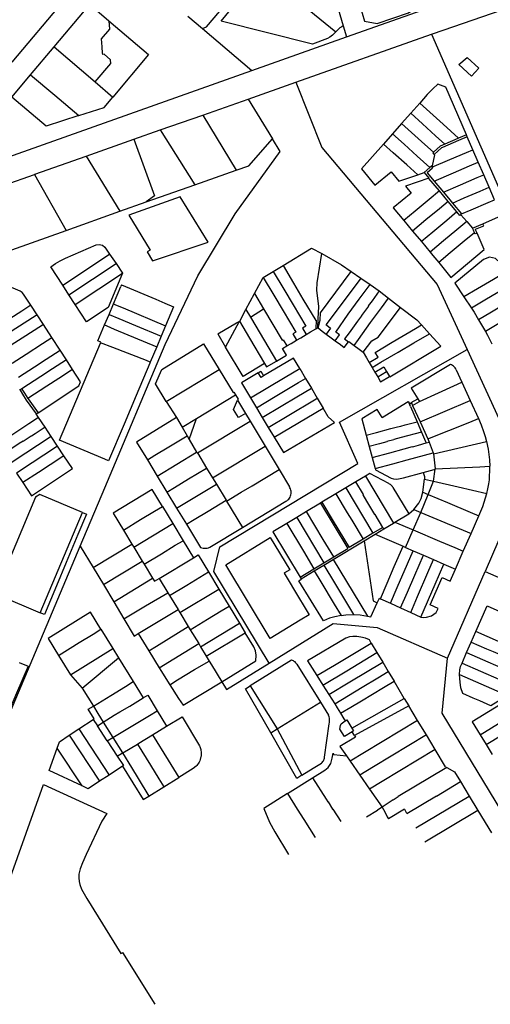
# Model space of a CAD drawing. Header units: inches. Extents: x 210911 to 224988, y 571697 to 586201.
# Tile 142 of 256: x 223462 to 223721, y 571894 to 572435. Entities that reach past the tile are written whole.
import ezdxf

# ---------------------------------------------------------------- set-up
doc = ezdxf.new("R2010")
doc.units = ezdxf.units.IN
doc.header["$MEASUREMENT"] = 0

msp = doc.modelspace()

# ---------------------------------------------------------------- linework, layer by layer
for points in [[(223641.387, 572425.645), (223869.59, 572506.153)], [(223622.776, 572421.63), (223572.525, 572434.306), (223592.384, 572458.368), (223590.993, 572459.564), (223621.26, 572495.825)], [(223688.25, 572426.999), (223695.148, 572429.424), (223726.575, 572440.23), (223767.002, 572454.909), (223872.549, 572492.378)], [(223643.75, 572460.788), (223651.313, 572434.275), (223658.354, 572432.943), (223675.481, 572438.907), (223695.103, 572452.371), (223691.741, 572461.908), (223682.902, 572471.754), (223682.189, 572471.553)], [(223457.77, 572411.61), (223486.04, 572445.37)], [(223562.262, 572430.291), (223563.32, 572430.515), (223564.489, 572431.147), (223579.186, 572448.461)], [(223634.596, 572449.323), (223639.68, 572431.588)], [(223480.8, 572420.1), (223500.43, 572443.4), (223510.874, 572434.489)], [(223617.995, 572442.625), (223635.547, 572428.289)], [(223510.874, 572434.489), (223511.195, 572429.781), (223506.725, 572424.554), (223507.017, 572420.184)], [(223510.874, 572434.489), (223532.74, 572415.83), (223513.13, 572392.5)], [(223554.333, 572437.002), (223562.262, 572430.291)], [(223562.262, 572430.291), (223589.521, 572407.207)], [(223635.547, 572428.289), (223635.038, 572427.767), (223633.701, 572426.47), (223632.285, 572425.467), (223631.014, 572424.712), (223622.776, 572421.63)], [(223639.68, 572431.588), (223638.861, 572431.19), (223637.786, 572430.488), (223636.691, 572429.464), (223635.547, 572428.289)], [(223639.68, 572431.588), (223641.387, 572425.645)], [(223589.521, 572407.207), (223641.387, 572425.645)], [(223613.56, 572400.74), (223688.25, 572426.999)], [(223688.25, 572426.999), (223754.732, 572275.183), (223830.25, 572123.456)], [(223467.87, 572404.8), (223480.8, 572420.1)], [(223480.8, 572420.1), (223503.252, 572400.932)], [(223507.017, 572420.184), (223507.246, 572416.642), (223507.286, 572415.926)], [(223503.252, 572400.932), (223511.949, 572411.031), (223511.789, 572413.037), (223508.277, 572416.011), (223507.286, 572415.926)], [(223710.21, 572404.015), (223703.253, 572410.425), (223707.874, 572414.29), (223714.257, 572408.41), (223710.21, 572404.015)], [(223338.15, 572317.824), (223589.521, 572407.207)], [(223494.39, 572382.33), (223476.49, 572376.57), (223457.53, 572392.49), (223467.87, 572404.8)], [(223467.87, 572404.8), (223481.09, 572393.62), (223494.39, 572382.33)], [(223503.252, 572400.932), (223513.13, 572392.5)], [(223587.499, 572391.351), (223613.56, 572400.74)], [(223613.56, 572400.74), (223627.97, 572364.8), (223691.38, 572289.56), (223707.76, 572253.76)], [(223707.404, 572371.735), (223696.01, 572398.04), (223691.63, 572399.68), (223688.89, 572397.05), (223685.84, 572393.84), (223681.704, 572389.174)], [(223494.39, 572382.33), (223508.29, 572386.78), (223513.13, 572392.5)], [(223562.456, 572382.605), (223587.499, 572391.351)], [(223587.499, 572391.351), (223600.826, 572369.522)], [(223681.704, 572389.174), (223676.75, 572383.584)], [(223703.126, 572369.906), (223694.65, 572377.53), (223687.19, 572384.24), (223681.704, 572389.174)], [(223539.023, 572374.438), (223562.456, 572382.605)], [(223562.456, 572382.605), (223580.893, 572352.263)], [(223676.75, 572383.584), (223671.764, 572377.959)], [(223695.501, 572366.645), (223690.37, 572371.28), (223683.23, 572377.73), (223676.75, 572383.584)], [(223524.507, 572369.354), (223539.023, 572374.438)], [(223539.023, 572374.438), (223558.038, 572344.293)], [(223671.764, 572377.959), (223666.785, 572372.341)], [(223689.289, 572362.149), (223684.61, 572366.37), (223677.15, 572373.1), (223671.764, 572377.959)], [(223495.183, 572145.677), (223508.666, 572177.707), (223541.836, 572256.444), (223559.758, 572294.332), (223580.353, 572328.243), (223605.098, 572362.522), (223600.826, 572369.522)], [(223498.335, 572360.117), (223524.507, 572369.354)], [(223524.507, 572369.354), (223535.971, 572338.166), (223531.291, 572334.965)], [(223580.893, 572352.263), (223587.798, 572354.68), (223600.826, 572369.522)], [(223666.785, 572372.341), (223661.786, 572366.701)], [(223687.302, 572353.83), (223680.33, 572360.12), (223673.17, 572366.58), (223666.785, 572372.341)], [(223707.89, 572370.615), (223703.12, 572368.57), (223694.29, 572364.81), (223693.764, 572364.586), (223689.707, 572360.866)], [(223703.126, 572369.906), (223702.617, 572369.689), (223695.501, 572366.645)], [(223707.404, 572371.735), (223703.126, 572369.906)], [(223707.89, 572370.615), (223707.647, 572371.175), (223707.404, 572371.735)], [(223710.933, 572363.589), (223707.89, 572370.615)], [(223661.786, 572366.701), (223649.643, 572353.002), (223656.981, 572344.004), (223665.983, 572351.438), (223670.23, 572346.22), (223680.629, 572349.82)], [(223680.629, 572349.82), (223674.59, 572355.23), (223667.1, 572361.94), (223661.786, 572366.701)], [(223688.414, 572354.014), (223698.21, 572358.19), (223707.4, 572362.09), (223710.933, 572363.589)], [(223695.501, 572366.645), (223693.044, 572365.594), (223689.289, 572362.149)], [(223713.913, 572356.71), (223710.933, 572363.589)], [(223469.916, 572350.014), (223470.219, 572350.122), (223498.335, 572360.117)], [(223498.335, 572360.117), (223516.849, 572329.809)], [(223689.707, 572360.866), (223689.803, 572360.767), (223688.565, 572354.752)], [(223689.289, 572362.149), (223688.851, 572361.748), (223689.29, 572361.296), (223689.707, 572360.866)], [(223558.038, 572344.293), (223580.893, 572352.263)], [(223687.302, 572353.83), (223684.084, 572351.016)], [(223688.414, 572354.014), (223688.673, 572353.423), (223685.756, 572350.919), (223689.609, 572346.329)], [(223688.565, 572354.752), (223688.168, 572354.587), (223687.302, 572353.83)], [(223688.565, 572354.752), (223688.414, 572354.014)], [(223689.609, 572346.329), (223700.24, 572350.87), (223709.09, 572354.65), (223713.913, 572356.71)], [(223716.886, 572349.846), (223713.913, 572356.71)], [(223453.246, 572344.071), (223469.916, 572350.014)], [(223469.916, 572350.014), (223487.327, 572319.236)], [(223686.662, 572347.915), (223673.854, 572343.518), (223677.076, 572339.713), (223667.177, 572331.612), (223673.006, 572324.621)], [(223680.629, 572349.82), (223684.084, 572351.016)], [(223684.084, 572351.016), (223686.662, 572347.915)], [(223692.503, 572340.959), (223686.76, 572347.798), (223686.662, 572347.915)], [(223694.702, 572340.26), (223704.12, 572344.33), (223713.33, 572348.31), (223716.886, 572349.846)], [(223719.859, 572342.981), (223716.886, 572349.846)], [(223531.291, 572334.965), (223558.038, 572344.293)], [(223689.609, 572346.329), (223694.702, 572340.26)], [(223699.731, 572334.258), (223706.15, 572337.04), (223715.01, 572340.88), (223719.859, 572342.981)], [(223722.84, 572336.099), (223719.859, 572342.981)], [(223565.51, 572312.79), (223550.05, 572337.69), (223521.89, 572327.55), (223533.53, 572308.41), (223531.93, 572307.48), (223534.91, 572302.45), (223565.51, 572312.79)], [(223692.503, 572340.959), (223686.92, 572336.28), (223679.27, 572329.87), (223673.006, 572324.621)], [(223697.343, 572335.195), (223692.503, 572340.959)], [(223694.702, 572340.26), (223698.287, 572335.988), (223699.731, 572334.258)], [(223704.751, 572328.245), (223710.02, 572330.53), (223719.25, 572334.54), (223722.84, 572336.099)], [(223516.849, 572329.809), (223531.291, 572334.965)], [(223697.343, 572335.195), (223692.51, 572331.15), (223685.15, 572324.99), (223677.816, 572318.852)], [(223702.145, 572329.436), (223697.362, 572335.173), (223697.343, 572335.195)], [(223699.731, 572334.258), (223704.751, 572328.245)], [(223487.327, 572319.236), (223516.849, 572329.809)], [(223702.145, 572329.436), (223696.55, 572324.74), (223688.89, 572318.31), (223682.642, 572313.065)], [(223703.817, 572327.431), (223702.145, 572329.436)], [(223704.308, 572327.859), (223703.817, 572327.431)], [(223704.308, 572327.859), (223704.751, 572328.245)], [(223704.308, 572327.859), (223707.531, 572324.126)], [(223716.42, 572322.88), (223726.63, 572327.35)], [(223673.006, 572324.621), (223677.816, 572318.852)], [(223707.531, 572324.126), (223702.13, 572319.61), (223694.75, 572313.44), (223687.431, 572307.321)], [(223707.531, 572324.126), (223710.717, 572320.436)], [(223710.717, 572320.436), (223716.42, 572322.88)], [(223711.826, 572317.908), (223711.203, 572319.33), (223710.717, 572320.436)], [(223713.233, 572317.761), (223712.63, 572319.138), (223712.33, 572319.822), (223716.9, 572321.8), (223716.42, 572322.88)], [(223457.62, 572308.587), (223468.265, 572312.403), (223487.327, 572319.236)], [(223677.816, 572318.852), (223682.642, 572313.065)], [(223711.826, 572317.908), (223706.18, 572313.22), (223698.46, 572306.81), (223692.141, 572301.563)], [(223692.141, 572301.563), (223698.85, 572293.28), (223717.23, 572308.64), (223713.233, 572317.761)], [(223713.233, 572317.761), (223712.106, 572317.268), (223711.826, 572317.908)], [(223485.491, 572289.056), (223478.94, 572299.2), (223481.49, 572301.04), (223484.05, 572302.53), (223487.06, 572304.02), (223503.86, 572311.21), (223505.6, 572311.54), (223507.44, 572311.07), (223508.73, 572310.05), (223511.3, 572306.213)], [(223606.58, 572299.98), (223622.21, 572309.48), (223627.95, 572306.49)], [(223682.642, 572313.065), (223687.431, 572307.321)], [(223485.491, 572289.056), (223511.3, 572306.213)], [(223511.3, 572306.213), (223514.808, 572300.977)], [(223625.64, 572265.76), (223625.92, 572270.6), (223626.26, 572277.47), (223625.18, 572286.45), (223625.42, 572290.4), (223627.95, 572306.49)], [(223627.95, 572306.49), (223638.81, 572300.23), (223644.09, 572296.59)], [(223687.431, 572307.321), (223689, 572305.44), (223692.141, 572301.563)], [(223727.8, 572297.16), (223725.88, 572301.38), (223723.43, 572303.77), (223720.1, 572304.45), (223716.71, 572303.28), (223700.99, 572290.23), (223705.952, 572282.777)], [(223488.908, 572283.765), (223514.808, 572300.977)], [(223514.808, 572300.977), (223518.302, 572295.762)], [(223601.16, 572296.7), (223606.58, 572299.98)], [(223606.58, 572299.98), (223612.38, 572290.15), (223617.5, 572281.49), (223624.54, 572269.78), (223624.83, 572269.95), (223624.54, 572265.11)], [(223492.341, 572278.449), (223518.302, 572295.762)], [(223518.39, 572295.63), (223510.48, 572276.84), (223498.52, 572268.88), (223492.341, 572278.449)], [(223518.302, 572295.762), (223518.39, 572295.63)], [(223590.96, 572284.53), (223595.746, 572293.368)], [(223595.746, 572293.368), (223601.16, 572296.7)], [(223595.746, 572293.368), (223601.58, 572283.69), (223606.7, 572275.02), (223613.7, 572263.34), (223611.96, 572262.3), (223614.01, 572258.89)], [(223601.16, 572296.7), (223606.97, 572286.92), (223612.1, 572278.26), (223619.11, 572266.55), (223617.26, 572265.45), (223619.33, 572262.04)], [(223625.88, 572265.58), (223626.94, 572269.84), (223627.23, 572273.9), (223644.09, 572296.59)], [(223649.27, 572293.01), (223643.41, 572285.1), (223630.2, 572267.37), (223630.62, 572267.07), (223632.75, 572265.48), (223630.32, 572262.25)], [(223644.09, 572296.59), (223649.27, 572293.01)], [(223649.27, 572293.01), (223654.44, 572289.43)], [(223727.8, 572297.16), (223728.393, 572295.855), (223722.19, 572292.24), (223713.49, 572287.17), (223705.952, 572282.777)], [(223740.885, 572294.452), (223726.85, 572286.29), (223718.51, 572281.44), (223710.099, 572276.549)], [(223467.99, 572278.072), (223464.04, 572284.15), (223463.28, 572285.13), (223462.13, 572285.81), (223454.81, 572289.01), (223445.305, 572266.147)], [(223488.908, 572283.765), (223485.491, 572289.056)], [(223513.412, 572278.885), (223517.45, 572288.45)], [(223517.839, 572289.371), (223517.45, 572288.45)], [(223517.839, 572289.371), (223536.756, 572281.364), (223541.591, 572279.31), (223546.417, 572277.252)], [(223635.28, 572258.54), (223637.69, 572261.76), (223635.56, 572263.36), (223642.44, 572273.24), (223648.47, 572281.35), (223654.44, 572289.43)], [(223654.44, 572289.43), (223659.52, 572285.92)], [(223743.884, 572287.59), (223729.78, 572279.33), (223721.14, 572274.27), (223714.046, 572270.115)], [(223492.341, 572278.449), (223488.908, 572283.765)], [(223586.2, 572275.75), (223590.96, 572284.53)], [(223590.96, 572284.53), (223595.95, 572276.13)], [(223659.52, 572285.92), (223655.59, 572280.58), (223653.43, 572277.67), (223653.54, 572277.59), (223649.68, 572272.4), (223649.79, 572272.32), (223647.61, 572269.4), (223643.01, 572262.98), (223640.46, 572259.58), (223642.6, 572257.99)], [(223645.61, 572256.03), (223648.05, 572259.23), (223654.74, 572268.64), (223660.75, 572276.73), (223664.65, 572282.03)], [(223659.52, 572285.92), (223664.65, 572282.03)], [(223664.65, 572282.03), (223671.19, 572276.92)], [(223705.952, 572282.777), (223710.099, 572276.549)], [(223467.99, 572278.072), (223462.977, 572274.844), (223456.407, 572270.614), (223446.499, 572264.235)], [(223471.434, 572272.773), (223467.99, 572278.072)], [(223510.95, 572273.054), (223513.412, 572278.885)], [(223513.412, 572278.885), (223514.583, 572278.393), (223518.724, 572276.653), (223542.038, 572266.857)], [(223546.417, 572277.252), (223542.038, 572266.857)], [(223650.64, 572252.3), (223653.08, 572255.48), (223655.39, 572258.61), (223658.91, 572260.54), (223671.19, 572276.92)], [(223671.19, 572276.92), (223680.05, 572270.1), (223682.67, 572267.24)], [(223710.099, 572276.549), (223711.57, 572274.34), (223714.046, 572270.115)], [(223746.913, 572280.658), (223734.46, 572273.37), (223726.19, 572268.53), (223717.839, 572263.643)], [(223471.434, 572272.773), (223466.398, 572269.53), (223459.828, 572265.3), (223449.846, 572258.873)], [(223474.873, 572267.482), (223471.434, 572272.773)], [(223508.499, 572267.249), (223510.95, 572273.054)], [(223510.95, 572273.054), (223516.272, 572270.822), (223525.494, 572266.954), (223539.588, 572261.042)], [(223582.775, 572269.418), (223586.2, 572275.75)], [(223586.2, 572275.75), (223588.63, 572271.61)], [(223588.63, 572271.61), (223595.95, 572276.13)], [(223588.63, 572271.61), (223598.71, 572254.5), (223602.92, 572247.38)], [(223595.95, 572276.13), (223606.19, 572258.9), (223606.64, 572259.14), (223608.7, 572255.73)], [(223474.873, 572267.482), (223469.814, 572264.225), (223463.244, 572259.995), (223453.19, 572253.521)], [(223479.46, 572260.424), (223474.873, 572267.482)], [(223506.343, 572257.44), (223506.49, 572257.77), (223504.78, 572258.44), (223508.499, 572267.249)], [(223508.499, 572267.249), (223509.685, 572266.752), (223513.835, 572265.012), (223537.143, 572255.239)], [(223542.038, 572266.857), (223539.588, 572261.042)], [(223570.713, 572262.31), (223581.085, 572268.422)], [(223575.01, 572255.07), (223582.7, 572269.28)], [(223581.085, 572268.422), (223582.775, 572269.418)], [(223582.7, 572269.28), (223582.775, 572269.418)], [(223582.7, 572269.28), (223588.14, 572259.98), (223596.42, 572245.98)], [(223624.54, 572265.11), (223625.64, 572265.76)], [(223625.64, 572265.76), (223625.88, 572265.58)], [(223625.88, 572265.58), (223628.19, 572263.83), (223630.32, 572262.25)], [(223653.97, 572246.55), (223658.86, 572249.46), (223657.28, 572252.12), (223666.63, 572257.73), (223679.46, 572265.32), (223682.67, 572267.24)], [(223682.67, 572267.24), (223687.03, 572262.45)], [(223714.046, 572270.115), (223717.839, 572263.643)], [(223457.703, 572246.301), (223465.371, 572251.278), (223474.383, 572257.128), (223479.46, 572260.424)], [(223484.055, 572253.354), (223479.46, 572260.424)], [(223539.588, 572261.042), (223537.143, 572255.239)], [(223570.713, 572262.31), (223575.01, 572255.07)], [(223614.01, 572258.89), (223616.31, 572260.25), (223619.33, 572262.04)], [(223619.33, 572262.04), (223621.61, 572263.39), (223624.54, 572265.11)], [(223630.32, 572262.25), (223633.14, 572260.14), (223635.28, 572258.54)], [(223655.53, 572243.93), (223660.42, 572246.85), (223669.85, 572252.3), (223678.53, 572257.44), (223687.03, 572262.45)], [(223665.14, 572238.93), (223665.21, 572238.81), (223693.31, 572255.58), (223687.03, 572262.45)], [(223717.839, 572263.643), (223719.06, 572261.56), (223721.351, 572256.96)], [(223508.59, 572193.46), (223483.81, 572203.96), (223506.25, 572257.23), (223506.343, 572257.44)], [(223533.598, 572246.823), (223531.523, 572247.631), (223512.981, 572254.854), (223506.343, 572257.44)], [(223537.143, 572255.239), (223533.598, 572246.823)], [(223542.44, 572225.14), (223536.51, 572234.94), (223540.02, 572242.77), (223562.96, 572256.94), (223571.53, 572242.69)], [(223596.42, 572245.98), (223584.63, 572238.91), (223575.01, 572255.07)], [(223602.92, 572247.38), (223608.46, 572250.64), (223606.31, 572254.3), (223608.7, 572255.73)], [(223608.7, 572255.73), (223611, 572257.1), (223614.01, 572258.89)], [(223635.28, 572258.54), (223638.1, 572256.44), (223640.23, 572254.84), (223642.6, 572257.99)], [(223642.6, 572257.99), (223642.73, 572258.17), (223645.61, 572256.03)], [(223645.61, 572256.03), (223648.52, 572253.91), (223650.64, 572252.3)], [(223461.146, 572238.525), (223469.958, 572244.229), (223476.479, 572248.45), (223484.055, 572253.354)], [(223487.5, 572248.054), (223484.055, 572253.354)], [(223599, 572081.36), (223568.48, 572131.65), (223571.85, 572145.37), (223647.64, 572191.15), (223637.68, 572213.76), (223707.76, 572253.76)], [(223650.64, 572252.3), (223652.39, 572249.21), (223653.97, 572246.55)], [(223707.76, 572253.76), (223735.38, 572193.42), (223732.74, 572166.56), (223717.7, 572131.77)], [(223487.5, 572248.054), (223479.913, 572243.144), (223473.392, 572238.924), (223462.99, 572232.192)], [(223490.937, 572242.765), (223487.5, 572248.054)], [(223533.598, 572246.823), (223533.35, 572246.235), (223525.854, 572228.431), (223519.246, 572212.74), (223510.738, 572192.548), (223508.59, 572193.46)], [(223615.78, 572243.25), (223612.41, 572248.94), (223595.943, 572239.191)], [(223596.42, 572245.98), (223597.48, 572244.18), (223602.92, 572247.38)], [(223653.97, 572246.55), (223655.53, 572243.93)], [(223655.53, 572243.93), (223657.09, 572241.3)], [(223657.09, 572241.3), (223661.99, 572244.22), (223663.55, 572241.61)], [(223698.56, 572245.567), (223677.05, 572232.55), (223680.656, 572226.68)], [(223701.823, 572242.623), (223701.511, 572243.186), (223701.139, 572243.711), (223700.712, 572244.192), (223700.234, 572244.623), (223699.712, 572244.999), (223699.152, 572245.315), (223698.56, 572245.567)], [(223490.937, 572242.765), (223483.341, 572237.847), (223476.821, 572233.626), (223466.317, 572226.826)], [(223495.36, 572235.96), (223490.937, 572242.765)], [(223542.44, 572225.14), (223571.53, 572242.69)], [(223571.53, 572242.69), (223579.18, 572230.09), (223579.47, 572230.28), (223580.42, 572228.86)], [(223592.96, 572240.91), (223583.68, 572235.41), (223588.68, 572227.13)], [(223588.68, 572227.13), (223607.77, 572238.51), (223615.78, 572243.25)], [(223592.911, 572240.993), (223594.395, 572241.868), (223595.943, 572239.191)], [(223592.911, 572240.993), (223592.96, 572240.91)], [(223595.736, 572239.068), (223594.49, 572238.33), (223592.96, 572240.91)], [(223595.943, 572239.191), (223595.736, 572239.068)], [(223615.78, 572243.25), (223618.99, 572237.84)], [(223657.09, 572241.3), (223658.65, 572238.68)], [(223658.65, 572238.68), (223663.55, 572241.61)], [(223658.65, 572238.68), (223660.23, 572236.02), (223665.14, 572238.93)], [(223663.55, 572241.61), (223665.14, 572238.93)], [(223701.823, 572242.623), (223704.92, 572235.82)], [(223471.932, 572219.028), (223494.36, 572233.75), (223495.36, 572235.96)], [(223591.95, 572221.73), (223602.35, 572227.96), (223615.17, 572235.56), (223618.99, 572237.84)], [(223618.99, 572237.84), (223622.2, 572232.43)], [(223681.59, 572225.16), (223692.03, 572229.92), (223700.43, 572233.73), (223704.92, 572235.82)], [(223704.92, 572235.82), (223709.5, 572225.81)], [(223461.739, 572231.933), (223461.982, 572231.54)], [(223462.99, 572232.192), (223461.982, 572231.54)], [(223461.982, 572231.54), (223462.084, 572231.375), (223463.372, 572229.291), (223465.466, 572225.922)], [(223462.99, 572232.192), (223463.105, 572232.006), (223464.526, 572229.706), (223466.317, 572226.826)], [(223559.03, 572215.84), (223580.42, 572228.86)], [(223580.42, 572228.86), (223581.86, 572226.39), (223581.65, 572225.9)], [(223595.19, 572216.36), (223605.57, 572222.55), (223614.25, 572227.68), (223622.2, 572232.43)], [(223622.2, 572232.43), (223625.39, 572227)], [(223465.466, 572225.922), (223470.93, 572218.37)], [(223466.317, 572226.826), (223466.485, 572226.555), (223471.932, 572219.028)], [(223542.44, 572225.14), (223547.99, 572216.34)], [(223586.02, 572218.59), (223582.08, 572216.36), (223579.45, 572220.75), (223581.65, 572225.9)], [(223581.65, 572225.9), (223586.02, 572218.59)], [(223588.68, 572227.13), (223591.95, 572221.73)], [(223598.45, 572210.97), (223608.79, 572217.14), (223624.75, 572226.59), (223625.39, 572227)], [(223625.39, 572227), (223628.63, 572221.58)], [(223661.069, 572216.34), (223669.781, 572221.633), (223675.422, 572225.083), (223675.916, 572224.272)], [(223675.916, 572224.272), (223676.203, 572223.801), (223677.163, 572224.388)], [(223676.694, 572222.453), (223675.916, 572224.272)], [(223676.694, 572222.453), (223680.278, 572214.072)], [(223677.053, 572224.628), (223680.656, 572226.68)], [(223677.163, 572224.388), (223677.053, 572224.628)], [(223677.163, 572224.388), (223677.79, 572223.02)], [(223677.79, 572223.02), (223681.59, 572225.16)], [(223677.79, 572223.02), (223681.94, 572213.96)], [(223680.656, 572226.68), (223680.704, 572226.602)], [(223680.704, 572226.602), (223681.59, 572225.16)], [(223681.94, 572213.96), (223709.5, 572225.81)], [(223709.5, 572225.81), (223714.08, 572215.79)], [(223470.93, 572218.37), (223471.932, 572219.028)], [(223472.262, 572216.364), (223470.93, 572218.37)], [(223586.02, 572218.59), (223588.53, 572214.39)], [(223591.95, 572221.73), (223595.19, 572216.36)], [(223601.7, 572205.59), (223606.86, 572197.05), (223634.91, 572213.59), (223631.48, 572216.77), (223628.63, 572221.58)], [(223601.7, 572205.59), (223628.63, 572221.58)], [(223661.069, 572216.34), (223658.42, 572220.77), (223649.98, 572215.65), (223652.366, 572206.649)], [(223472.262, 572216.364), (223466.856, 572212.81), (223460.346, 572208.53), (223449.739, 572201.556)], [(223475.797, 572211.04), (223472.262, 572216.364)], [(223547.99, 572216.34), (223526.14, 572202.81), (223532.05, 572193.07)], [(223547.99, 572216.34), (223551.1, 572211.03)], [(223551.1, 572211.03), (223559.03, 572215.84)], [(223555.03, 572204.33), (223559.03, 572215.84)], [(223559.54, 572196.89), (223588.53, 572214.39)], [(223588.53, 572214.39), (223596.75, 572200.61)], [(223595.19, 572216.36), (223598.45, 572210.97)], [(223652.366, 572206.649), (223658.048, 572208.155), (223665.913, 572210.24), (223669.538, 572211.202), (223670.448, 572211.448), (223671.251, 572211.663), (223673.811, 572212.346), (223680.278, 572214.072)], [(223680.278, 572214.072), (223682.743, 572208.309)], [(223681.94, 572213.96), (223686.25, 572204.58)], [(223686.25, 572204.58), (223709.25, 572213.85), (223714.08, 572215.79)], [(223714.08, 572215.79), (223715.51, 572212.37), (223716.83, 572208.73), (223717.72, 572205.95), (223718.45, 572203.16)], [(223475.797, 572211.04), (223470.38, 572207.48), (223468.28, 572206.1), (223468.236, 572206.166), (223463.81, 572203.256), (223463.69, 572203.44), (223461.64, 572202.05), (223453.201, 572196.328)], [(223479.202, 572205.911), (223471.679, 572200.961), (223465.219, 572196.711), (223456.672, 572191.088)], [(223479.202, 572205.911), (223475.797, 572211.04)], [(223482.692, 572200.654), (223479.202, 572205.911)], [(223532.05, 572193.07), (223536.22, 572195.62), (223543.91, 572200.27), (223553.87, 572206.31)], [(223551.1, 572211.03), (223553.87, 572206.31)], [(223553.87, 572206.31), (223555.03, 572204.33)], [(223598.45, 572210.97), (223601.7, 572205.59)], [(223652.366, 572206.649), (223654.018, 572200.418)], [(223682.743, 572208.309), (223671.48, 572205.36), (223667.47, 572204.31), (223667.511, 572204.155), (223663.669, 572203.135), (223663.71, 572202.98), (223659.7, 572201.92), (223654.018, 572200.418)], [(223682.743, 572208.309), (223684.906, 572203.251), (223685.279, 572202.378)], [(223482.692, 572200.654), (223475.147, 572195.69), (223468.687, 572191.44), (223460.156, 572185.827)], [(223486.187, 572195.389), (223482.692, 572200.654)], [(223555.03, 572204.33), (223559.12, 572197.39)], [(223567.84, 572183.28), (223596.75, 572200.61)], [(223596.75, 572200.61), (223604.46, 572187.74)], [(223654.018, 572200.418), (223655.624, 572194.359)], [(223655.624, 572194.359), (223665.289, 572197.005), (223673.124, 572199.15), (223677.665, 572200.393)], [(223677.665, 572200.393), (223677.689, 572200.302)], [(223677.689, 572200.302), (223678.456, 572200.512), (223681.06, 572201.224), (223685.279, 572202.378)], [(223685.279, 572202.378), (223686.89, 572202.818)], [(223686.25, 572204.58), (223686.89, 572202.818)], [(223686.89, 572202.818), (223689.04, 572196.906)], [(223689.22, 572196.41), (223718.45, 572203.16)], [(223718.45, 572203.16), (223719.28, 572199.06), (223719.73, 572196.03), (223720.02, 572193.03), (223720.19, 572189.62)], [(223463.646, 572180.558), (223468.38, 572173.41), (223490.88, 572188.32), (223486.187, 572195.389)], [(223486.187, 572195.389), (223478.62, 572190.41), (223472.16, 572186.16), (223463.646, 572180.558)], [(223537.43, 572184.2), (223559.12, 572197.39)], [(223559.12, 572197.39), (223559.47, 572196.87), (223559.54, 572196.89)], [(223559.54, 572196.89), (223564.59, 572188.6)], [(223657.22, 572188.34), (223666.894, 572190.944), (223674.743, 572193.057), (223689.04, 572196.906)], [(223689.04, 572196.906), (223689.22, 572196.41)], [(223689.22, 572196.41), (223690.23, 572188.16)], [(223532.05, 572193.07), (223537.43, 572184.2)], [(223655.624, 572194.359), (223657.22, 572188.34)], [(223690.23, 572188.16), (223714.85, 572189.35), (223720.19, 572189.62)], [(223718.57, 572174.56), (223719.14, 572177.11), (223719.65, 572179.83), (223719.99, 572182.1), (223720.14, 572184.08), (223720.27, 572187.12), (223720.19, 572189.62)], [(223460.156, 572185.827), (223463.646, 572180.558)], [(223537.43, 572184.2), (223542.77, 572175.37)], [(223542.77, 572175.37), (223547.02, 572177.94), (223554.65, 572182.59), (223564.59, 572188.6)], [(223564.59, 572188.6), (223567.84, 572183.28)], [(223575.61, 572170.41), (223583.58, 572175.29), (223589.59, 572178.88), (223604.46, 572187.74)], [(223604.46, 572187.74), (223610.08, 572178.304)], [(223651.831, 572184.166), (223646.561, 572180.99)], [(223664.671, 572180.031), (223654.26, 572185.63), (223651.831, 572184.166)], [(223651.831, 572184.166), (223667.339, 572158.365)], [(223657.22, 572188.34), (223657.4, 572187.66), (223666.03, 572182.94), (223667.27, 572182.58), (223669.07, 572182.5), (223672.8, 572183.24), (223683.65, 572186.14)], [(223683.65, 572186.14), (223689.58, 572187.73), (223690.19, 572187.89)], [(223683.65, 572186.14), (223684.27, 572183.87), (223684.38, 572182.41)], [(223689.28, 572181.32), (223690.19, 572187.89)], [(223690.19, 572187.89), (223690.23, 572188.16)], [(223548.1, 572166.57), (223570.03, 572179.69)], [(223567.84, 572183.28), (223570.03, 572179.69)], [(223570.03, 572179.69), (223575.32, 572170.89)], [(223646.561, 572180.99), (223641.055, 572177.672)], [(223661.422, 572155.985), (223657.172, 572163.069), (223657.035, 572162.987), (223652.6, 572170.4), (223652.72, 572170.472), (223650.66, 572173.908), (223650.78, 572173.98), (223646.561, 572180.99)], [(223666.975, 572177.983), (223666.69, 572178.421), (223666.36, 572178.826), (223665.989, 572179.194), (223665.581, 572179.52), (223665.14, 572179.8), (223664.671, 572180.031)], [(223683.42, 572175.33), (223684.38, 572182.41)], [(223684.38, 572182.41), (223689.28, 572181.32)], [(223686.33, 572174.09), (223689.28, 572181.32)], [(223689.28, 572181.32), (223702.9, 572178.19), (223718.57, 572174.56)], [(223496.33, 572164.19), (223472.97, 572174.11), (223470.63, 572172.57), (223448.72, 572120.83), (223450.18, 572118.63), (223473.06, 572109)], [(223540.27, 572167.49), (223534.61, 572176.79), (223513.23, 572163.81), (223518.85, 572154.53)], [(223542.77, 572175.37), (223548.1, 572166.57)], [(223608.208, 572170.304), (223608.761, 572170.662), (223609.268, 572171.082), (223609.723, 572171.56), (223610.118, 572172.087), (223610.448, 572172.657), (223610.708, 572173.262), (223610.896, 572173.894), (223611.008, 572174.543), (223611.043, 572175.201), (223611, 572175.859), (223610.88, 572176.507), (223610.685, 572177.136), (223610.417, 572177.738), (223610.08, 572178.304)], [(223635.678, 572174.432), (223628.009, 572169.811)], [(223641.055, 572177.672), (223635.678, 572174.432)], [(223635.678, 572174.432), (223641.931, 572163.989)], [(223641.055, 572177.672), (223655.996, 572152.717)], [(223666.975, 572177.983), (223675.69, 572163.39)], [(223678.56, 572165.77), (223681.22, 572169.2), (223682.53, 572171.92), (223683.42, 572175.33)], [(223682.31, 572164.23), (223686.33, 572174.09)], [(223683.42, 572175.33), (223686.33, 572174.09)], [(223686.33, 572174.09), (223697.02, 572169.64), (223709.43, 572164.39), (223714.21, 572162.4)], [(223714.21, 572162.4), (223716.34, 572167.5), (223717.93, 572172.2), (223718.57, 572174.56)], [(223553.46, 572157.7), (223557.72, 572160.23), (223565.39, 572164.82), (223575.32, 572170.89)], [(223575.32, 572170.89), (223575.61, 572170.41)], [(223575.61, 572170.41), (223584.32, 572155.93)], [(223584.32, 572155.93), (223608.208, 572170.304)], [(223627.212, 572169.331), (223619.495, 572164.681)], [(223628.009, 572169.811), (223627.212, 572169.331)], [(223627.212, 572169.331), (223642.181, 572144.396)], [(223628.009, 572169.811), (223634.236, 572159.384)], [(223473.06, 572109), (223496.33, 572164.19)], [(223496.33, 572164.19), (223498.52, 572163.258), (223493.836, 572152.067), (223487.383, 572136.612), (223482.052, 572123.875), (223475.42, 572108.006), (223473.06, 572109)], [(223518.85, 572154.53), (223528.3, 572160.29), (223535.96, 572164.92), (223540.27, 572167.49)], [(223540.27, 572167.49), (223546.01, 572158.03)], [(223548.1, 572166.57), (223553.46, 572157.7)], [(223619.495, 572164.681), (223614.097, 572161.428)], [(223634.435, 572139.719), (223628.667, 572149.324), (223628.697, 572149.342), (223619.495, 572164.681)], [(223641.931, 572163.989), (223644.329, 572159.952)], [(223668.11, 572158.83), (223675.69, 572163.39)], [(223675.69, 572163.39), (223678.56, 572165.77)], [(223678.09, 572154.56), (223682.31, 572164.23)], [(223678.56, 572165.77), (223682.31, 572164.23)], [(223682.31, 572164.23), (223709.91, 572152.58)], [(223524.51, 572145.18), (223546.01, 572158.03)], [(223546.01, 572158.03), (223551.7, 572148.67)], [(223553.46, 572157.7), (223561.168, 572144.896)], [(223608.709, 572158.181), (223600.94, 572153.5), (223615.982, 572128.578)], [(223614.097, 572161.428), (223608.709, 572158.181)], [(223608.709, 572158.181), (223617.886, 572142.884), (223617.85, 572142.863), (223623.61, 572133.184)], [(223614.097, 572161.428), (223629.068, 572136.479)], [(223634.236, 572159.384), (223642.951, 572144.861)], [(223644.329, 572159.952), (223650.614, 572149.476)], [(223661.945, 572155.114), (223667.339, 572158.365)], [(223667.339, 572158.365), (223668.11, 572158.83)], [(223668.11, 572158.83), (223678.09, 572154.56)], [(223709.91, 572152.58), (223714.21, 572162.4)], [(223518.85, 572154.53), (223523.58, 572146.71)], [(223566.352, 572145.024), (223584.32, 572155.93)], [(223655.996, 572152.717), (223650.614, 572149.476)], [(223651.25, 572148.67), (223657.16, 572152.23)], [(223661.422, 572155.985), (223655.996, 572152.717)], [(223657.16, 572152.23), (223661.945, 572155.114)], [(223657.16, 572152.23), (223672.54, 572145.57)], [(223661.945, 572155.114), (223661.422, 572155.985)], [(223673.92, 572144.97), (223678.09, 572154.56)], [(223678.09, 572154.56), (223692.55, 572148.47), (223701.05, 572144.83), (223705.68, 572142.89)], [(223705.68, 572142.89), (223709.91, 572152.58)], [(223502.22, 572134.01), (223523.58, 572146.71)], [(223523.58, 572146.71), (223524.51, 572145.18)], [(223530.21, 572135.74), (223539.73, 572141.46), (223547.39, 572146.13), (223551.7, 572148.67)], [(223551.7, 572148.67), (223557.37, 572139.32)], [(223620.99, 572107.97), (223616, 572104.94), (223599.61, 572094.91), (223575.1, 572135.37), (223599.55, 572150.35), (223610.26, 572132.64), (223607.47, 572130.96), (223607.14, 572130.74), (223610.469, 572125.251)], [(223634.18, 572138.34), (223651.25, 572148.67)], [(223650.614, 572149.476), (223642.951, 572144.861)], [(223651.25, 572148.67), (223656.09, 572115.53), (223658.37, 572114.48)], [(223433.084, 571998.789), (223433.595, 572000), (223495.183, 572145.677)], [(223495.183, 572145.677), (223502.22, 572134.01)], [(223524.51, 572145.18), (223529.26, 572137.32)], [(223557.37, 572139.32), (223559.91, 572140.9), (223565.6, 572131.46)], [(223561.168, 572144.896), (223561.896, 572144.695), (223562.64, 572144.566), (223563.393, 572144.511), (223564.148, 572144.53), (223564.898, 572144.622), (223565.635, 572144.787), (223566.352, 572145.024)], [(223634.435, 572139.719), (223642.181, 572144.396)], [(223660.1, 572116.76), (223663.78, 572125.29), (223667.75, 572134.46), (223672.54, 572145.57)], [(223665.65, 572114.26), (223669.37, 572122.87), (223675.06, 572135.98), (223678.13, 572143.12)], [(223672.54, 572145.57), (223673.92, 572144.97)], [(223673.92, 572144.97), (223678.13, 572143.12)], [(223678.13, 572143.12), (223683.71, 572140.65)], [(223701.35, 572133), (223705.68, 572142.89)], [(223507.86, 572124.58), (223529.26, 572137.32)], [(223529.26, 572137.32), (223530.21, 572135.74)], [(223530.21, 572135.74), (223534.93, 572127.99)], [(223538.54, 572127.97), (223557.37, 572139.32)], [(223623.61, 572133.184), (223629.068, 572136.479)], [(223628.95, 572135.18), (223634.18, 572138.34)], [(223629.068, 572136.479), (223634.435, 572139.719)], [(223634.18, 572138.34), (223637.79, 572132.35), (223645.19, 572120.12), (223653, 572107.24)], [(223671.22, 572111.75), (223674.97, 572120.45), (223678.95, 572129.62), (223683.71, 572140.65)], [(223676.75, 572109.25), (223680.58, 572118.02), (223686.25, 572131.14), (223689.3, 572138.25)], [(223682.41, 572106.69), (223690.23, 572124.73), (223695.03, 572135.77)], [(223683.71, 572140.65), (223689.3, 572138.25)], [(223689.3, 572138.25), (223695.03, 572135.77)], [(223695.03, 572135.77), (223701.35, 572133)], [(223502.22, 572134.01), (223507.86, 572124.58)], [(223544.25, 572118.52), (223553.67, 572124.21), (223565.6, 572131.46)], [(223565.6, 572131.46), (223571.28, 572122.07)], [(223615.982, 572128.578), (223623.61, 572133.184)], [(223616.53, 572127.67), (223623.73, 572132.03)], [(223623.73, 572132.03), (223628.95, 572135.18)], [(223623.73, 572132.03), (223627.34, 572126.03), (223634.76, 572113.76), (223638.52, 572107.62)], [(223628.95, 572135.18), (223634.81, 572125.5), (223645.32, 572108.1)], [(223682.41, 572106.69), (223683.86, 572106.41), (223685.36, 572106.56), (223688.25, 572107.41), (223690.74, 572109.2), (223691.92, 572111.44), (223687.42, 572113.41), (223694.02, 572128.42), (223698.49, 572126.46), (223701.35, 572133)], [(223697.07, 572084.16), (223717.7, 572131.77)], [(223717.7, 572131.77), (223793.46, 572098.57)], [(223513.55, 572115.06), (223534.93, 572127.99)], [(223534.93, 572127.99), (223535.9, 572126.35), (223538.54, 572127.97)], [(223538.54, 572127.97), (223543.32, 572120.05)], [(223610.469, 572125.251), (223612.35, 572122.15), (223620.99, 572107.97)], [(223638.52, 572107.62), (223635.01, 572106.84), (223632.16, 572106.04), (223628.75, 572104.58), (223615.32, 572126.67), (223616.6, 572127.57), (223616.53, 572127.67)], [(223615.982, 572128.578), (223616.53, 572127.67)], [(223507.86, 572124.58), (223513.55, 572115.06)], [(223519.15, 572105.71), (223531.06, 572112.79), (223543.32, 572120.05)], [(223543.32, 572120.05), (223544.25, 572118.52)], [(223549.93, 572109.13), (223571.28, 572122.07)], [(223571.28, 572122.07), (223576.94, 572112.69)], [(223513.55, 572115.06), (223519.15, 572105.71)], [(223544.25, 572118.52), (223548.88, 572110.85)], [(223653, 572107.24), (223654.89, 572106.86), (223658.37, 572114.48)], [(223658.37, 572114.48), (223659.53, 572117.02), (223660.1, 572116.76)], [(223660.1, 572116.76), (223665.65, 572114.26)], [(223665.65, 572114.26), (223671.22, 572111.75)], [(223506.53, 572099.99), (223500.77, 572109.35), (223477.49, 572094.83), (223483.18, 572085.62)], [(223527.05, 572097.58), (223548.88, 572110.85)], [(223548.88, 572110.85), (223549.93, 572109.13)], [(223549.93, 572109.13), (223554.51, 572101.54)], [(223555.59, 572099.75), (223565.02, 572105.45), (223572.68, 572110.07), (223576.94, 572112.69)], [(223576.94, 572112.69), (223582.65, 572103.25)], [(223671.22, 572111.75), (223676.75, 572109.25)], [(223676.75, 572109.25), (223682.41, 572106.69)], [(223712.604, 572098.697), (223718.81, 572112.79), (223745.28, 572100.99)], [(223519.15, 572105.71), (223524.82, 572096.22), (223527.05, 572097.58)], [(223561.31, 572090.28), (223582.65, 572103.25)], [(223582.65, 572103.25), (223585.84, 572098.09)], [(223599, 572081.36), (223634.15, 572103.07), (223658.38, 572100.92), (223697.07, 572084.16)], [(223638.52, 572107.62), (223641.2, 572107.93), (223645.32, 572108.1)], [(223645.32, 572108.1), (223648.94, 572107.82), (223653, 572107.24)], [(223483.18, 572085.62), (223494.62, 572092.65), (223502.24, 572097.37), (223506.53, 572099.99)], [(223506.53, 572099.99), (223513.08, 572089.35)], [(223527.05, 572097.58), (223532.85, 572088.13)], [(223532.85, 572088.13), (223537.1, 572090.77), (223554.51, 572101.54)], [(223554.51, 572101.54), (223555.59, 572099.75)], [(223555.59, 572099.75), (223560.24, 572092.06)], [(223564.43, 572085.12), (223585.84, 572098.09)], [(223572.87, 572071.1), (223591.67, 572082.71), (223591.9, 572085.78), (223591.48, 572088.07), (223590.53, 572090.3), (223585.84, 572098.09)], [(223710.01, 572092.807), (223712.604, 572098.697)], [(223739.145, 572087.002), (223712.604, 572098.697)], [(223655.12, 572092.39), (223654.1, 572094.09), (223651.83, 572095.02), (223649.4, 572095.66), (223647.12, 572095.96), (223644.95, 572095.97), (223643.11, 572095.81), (223641.12, 572095.11), (223620.09, 572082.62), (223625.22, 572074.49)], [(223625.22, 572074.49), (223634.89, 572080.22), (223655.12, 572092.39)], [(223655.12, 572092.39), (223658.22, 572087.14)], [(223707.521, 572087.155), (223710.01, 572092.807)], [(223710.01, 572092.807), (223718.38, 572089.13), (223718.436, 572089.258), (223722.013, 572087.682), (223722.07, 572087.81), (223730.218, 572084.184)], [(223489.78, 572074.9), (223513.08, 572089.35)], [(223513.08, 572089.35), (223516.22, 572084.29)], [(223532.85, 572088.13), (223538.6, 572078.79)], [(223538.6, 572078.79), (223560.24, 572092.06)], [(223560.24, 572092.06), (223561.31, 572090.28)], [(223561.31, 572090.28), (223564.43, 572085.12)], [(223628.48, 572069.33), (223641.73, 572077.21), (223658.22, 572087.14)], [(223658.22, 572087.14), (223661.36, 572081.91)], [(223704.977, 572081.376), (223707.521, 572087.155)], [(223707.521, 572087.155), (223735.145, 572075.023)], [(223461.66, 572081.76), (223466.489, 572079.714), (223460.1, 572064.837), (223454.517, 572051.873), (223450.517, 572042.585), (223442.301, 572023.421), (223437.87, 572025.3)], [(223483.18, 572085.62), (223489.78, 572074.9)], [(223496.2, 572067.61), (223516.22, 572084.29)], [(223516.22, 572084.29), (223524.28, 572071.19)], [(223544.37, 572069.48), (223548.62, 572072.09), (223558.01, 572077.81), (223565.99, 572082.52)], [(223564.43, 572085.12), (223565.99, 572082.52)], [(223565.99, 572082.52), (223567.2, 572080.51), (223572.87, 572071.1)], [(223572.87, 572071.1), (223575.53, 572066.87), (223599, 572081.36)], [(223611.296, 572083.071), (223588.6, 572068.9)], [(223614.191, 572080.703), (223613.905, 572081.17), (223613.568, 572081.602), (223613.185, 572081.994), (223612.761, 572082.341), (223612.301, 572082.639), (223611.811, 572082.883), (223611.296, 572083.071)], [(223631.74, 572064.18), (223643.35, 572071.07), (223661.36, 572081.91)], [(223661.36, 572081.91), (223664.47, 572076.68)], [(223733, 571989.53), (223693.97, 572053.8), (223697.07, 572084.16)], [(223703.613, 572075.1), (223703.71, 572077.62), (223704.16, 572079.52), (223704.977, 572081.376)], [(223704.977, 572081.376), (223725.209, 572072.493), (223731.706, 572069.65), (223732.622, 572069.249)], [(223538.6, 572078.79), (223544.37, 572069.48)], [(223614.191, 572080.703), (223627.14, 572059.86)], [(223634.98, 572059.03), (223650.18, 572068.07), (223658.75, 572073.21), (223664.47, 572076.68)], [(223664.47, 572076.68), (223667.6, 572071.43)], [(223489.78, 572074.9), (223496.2, 572067.61)], [(223502.34, 572057.72), (223511.88, 572063.59), (223520.02, 572068.57), (223524.28, 572071.19)], [(223524.28, 572071.19), (223529.79, 572062.26)], [(223544.37, 572069.48), (223549.09, 572061.84), (223551.79, 572058.21), (223572.87, 572071.1)], [(223625.22, 572074.49), (223628.48, 572069.33)], [(223638.24, 572053.77), (223643.8, 572057.17), (223649.64, 572060.62), (223661.89, 572067.97), (223667.6, 572071.43)], [(223673.23, 572061.99), (223667.6, 572071.43)], [(223730.03, 572063.497), (223720.89, 572057.9), (223714.74, 572060.59), (223711.13, 572062.14), (223705.46, 572064.68), (223704.39, 572067.74), (223703.89, 572070.95), (223703.61, 572075.03), (223703.613, 572075.1)], [(223703.613, 572075.1), (223730.03, 572063.497)], [(223496.2, 572067.61), (223502.34, 572057.72)], [(223599.853, 572043.025), (223586.055, 572067.311), (223588.6, 572068.9)], [(223588.6, 572068.9), (223603.33, 572045.17)], [(223628.48, 572069.33), (223631.74, 572064.18)], [(223507.77, 572048.95), (223513.86, 572052.71), (223516.95, 572054.51), (223522.34, 572057.77), (223529.79, 572062.26)], [(223529.79, 572062.26), (223532.3, 572063.82), (223537.43, 572055.18)], [(223603.33, 572045.17), (223627.14, 572059.86)], [(223627.14, 572059.86), (223631.646, 572052.671)], [(223631.74, 572064.18), (223634.98, 572059.03)], [(223644.44, 572045.69), (223673.23, 572061.99)], [(223673.23, 572061.99), (223675.705, 572057.875)], [(223739.513, 572056.888), (223735.08, 572064.11), (223710.57, 572049.18), (223714.936, 572041.993)], [(223502.28, 572050.4), (223502.739, 572050.702), (223499.572, 572056.017), (223502.34, 572057.72)], [(223502.34, 572057.72), (223504.835, 572053.691), (223507.77, 572048.95)], [(223513.125, 572040.512), (223533.16, 572052.63), (223537.43, 572055.18)], [(223537.43, 572055.18), (223542.57, 572046.63)], [(223634.98, 572059.03), (223636.41, 572056.75), (223638.24, 572053.77)], [(223675.705, 572057.875), (223645.799, 572041.556)], [(223680.559, 572049.822), (223675.705, 572057.875)], [(223714.936, 572041.993), (223727.467, 572049.568), (223731.496, 572052.019), (223739.513, 572056.888)], [(223494.411, 572045.208), (223502.28, 572050.4)], [(223502.28, 572050.4), (223504.537, 572046.962)], [(223504.537, 572046.962), (223507.77, 572048.95)], [(223507.77, 572048.95), (223513.04, 572040.46)], [(223542.57, 572046.63), (223551.22, 572051.85), (223560.656, 572035.904), (223560.832, 572035.458), (223561.017, 572034.961), (223561.378, 572033.796), (223561.489, 572033.259), (223561.58, 572032.551), (223561.585, 572032.094), (223561.616, 572031.144), (223561.59, 572030.573), (223561.393, 572029.627), (223561.323, 572029.216), (223561.055, 572028.394), (223560.815, 572027.739), (223560.456, 572026.998), (223560.072, 572026.332), (223559.518, 572025.654), (223559.214, 572025.152), (223558.794, 572024.727), (223557.12, 572023.36), (223549.28, 572018.5)], [(223631.967, 572047.936), (223632.108, 572048.726), (223632.172, 572049.525), (223632.157, 572050.327), (223632.064, 572051.124), (223631.893, 572051.908), (223631.646, 572052.671)], [(223644.516, 572043.679), (223640.32, 572041.02), (223637.76, 572045.04), (223638.23, 572047.06), (223638.46, 572048.08), (223640.82, 572049.58)], [(223638.24, 572053.77), (223640.08, 572050.79), (223640.82, 572049.58)], [(223640.82, 572049.58), (223641.65, 572050.1), (223644.44, 572045.69)], [(223680.559, 572049.822), (223651.427, 572032.238)], [(223685.361, 572041.855), (223680.559, 572049.822)], [(223718.201, 572036.618), (223742.819, 572051.504)], [(223489.115, 572041.713), (223494.411, 572045.208)], [(223494.411, 572045.208), (223511.014, 572019.866)], [(223510.008, 572038.627), (223504.537, 572046.962)], [(223534.79, 572041.91), (223542.57, 572046.63)], [(223599.853, 572043.025), (223603.33, 572045.17)], [(223603.33, 572045.17), (223617.02, 572019.71)], [(223629.44, 572029.696), (223631.967, 572047.936)], [(223644.44, 572045.69), (223645.37, 572044.22), (223644.516, 572043.679)], [(223645.799, 572041.556), (223644.516, 572043.679)], [(223482.46, 572034.64), (223483.73, 572038.16), (223489.115, 572041.713)], [(223489.115, 572041.713), (223505.768, 572016.426)], [(223510.008, 572038.627), (223513.04, 572040.46)], [(223510.008, 572038.627), (223515.493, 572030.27)], [(223513.04, 572040.46), (223513.125, 572040.512)], [(223513.125, 572040.512), (223518.31, 572031.97)], [(223526.635, 572036.898), (223527.3, 572037.41), (223534.79, 572041.91)], [(223534.79, 572041.91), (223543.41, 572027.95), (223549.28, 572018.5)], [(223617.02, 572019.71), (223614.129, 572017.901), (223599.853, 572043.025)], [(223646.358, 572040.63), (223637.882, 572035.542)], [(223645.799, 572041.556), (223646.358, 572040.63)], [(223685.361, 572041.855), (223656.228, 572024.291)], [(223690.165, 572033.885), (223685.361, 572041.855)], [(223714.936, 572041.993), (223718.201, 572036.618)], [(223496.15, 572013.87), (223478.061, 572022.333), (223482.46, 572034.64)], [(223496.15, 572013.87), (223482.46, 572034.64)], [(223518.31, 572031.97), (223518.571, 572032.129), (223526.635, 572036.898)], [(223526.635, 572036.898), (223533.79, 572025.33), (223538.42, 572017.68), (223541.09, 572013.41)], [(223637.882, 572035.542), (223641.421, 572030.438)], [(223690.165, 572033.885), (223661.027, 572016.346)], [(223695.868, 572024.423), (223690.165, 572033.885)], [(223718.201, 572036.618), (223721.548, 572031.107)], [(223515.493, 572030.27), (223518.31, 572031.97)], [(223515.493, 572030.27), (223518.92, 572025.05), (223518.427, 572024.727)], [(223518.31, 572031.97), (223523.25, 572023.95), (223527.02, 572017.86), (223532.91, 572008.32)], [(223622.83, 572018.29), (223629.51, 572022.47), (223631.36, 572023.99), (223632.81, 572026.19), (223633.69, 572029.1), (223634.06, 572031.84), (223634.449, 572031.219)], [(223627.76, 572026.432), (223628.155, 572026.798), (223628.505, 572027.208), (223628.806, 572027.655), (223629.052, 572028.134), (223629.242, 572028.639), (223629.372, 572029.162), (223629.44, 572029.696)], [(223634.449, 572031.219), (223638.062, 572030.823), (223641.421, 572030.438)], [(223641.421, 572030.438), (223643.493, 572027.449)], [(223651.427, 572032.238), (223643.493, 572027.449)], [(223643.493, 572027.449), (223648.792, 572019.807)], [(223518.427, 572024.727), (223511.014, 572019.866)], [(223518.427, 572024.727), (223529.777, 572006.371), (223532.91, 572008.32)], [(223617.02, 572019.71), (223623.138, 572023.539)], [(223623.138, 572023.539), (223627.76, 572026.432)], [(223656.228, 572024.291), (223648.792, 572019.807)], [(223696.622, 572024.011), (223669.902, 572008.022)], [(223695.868, 572024.423), (223696.622, 572024.011)], [(223696.622, 572024.011), (223700.924, 572021.577), (223704.119, 572016.289)], [(223505.768, 572016.426), (223499.52, 572012.33), (223496.15, 572013.87)], [(223511.014, 572019.866), (223505.768, 572016.426)], [(223541.09, 572013.41), (223549.28, 572018.5)], [(223609.11, 572009.62), (223622.83, 572018.29)], [(223622.83, 572018.29), (223630.31, 572006.5), (223631.25, 572005.03), (223631.38, 572005.11), (223633.86, 572001.05), (223634, 572001.14), (223638.3, 571994.31)], [(223648.792, 572019.807), (223654.089, 572012.169)], [(223455.9, 571961.14), (223475.03, 572014.63), (223509.8, 571998.62), (223507.08, 571994.43), (223498.39, 571976.19), (223496.37, 571971.51), (223495.14, 571968.2), (223494.43, 571965.33), (223494.34, 571963.31), (223494.52, 571961.34), (223494.85, 571959.62), (223495.81, 571957.19), (223498.8, 571951.91), (223517.48, 571921.68), (223518.19, 571922.11), (223518.39, 571922.24), (223536.08, 571893.82)], [(223532.91, 572008.32), (223541.09, 572013.41)], [(223661.027, 572016.346), (223654.089, 572012.169)], [(223654.089, 572012.169), (223661.03, 572002.16)], [(223690.862, 572008.316), (223704.119, 572016.289)], [(223704.119, 572016.289), (223708.934, 572008.32)], [(223609.11, 572009.62), (223596.03, 572001.37), (223599.16, 571993.86), (223602.05, 571988.61), (223609.58, 571976.21)], [(223609.11, 572009.62), (223614.4, 572001.13), (223617.99, 571995.49), (223624.3, 571985.49)], [(223667.134, 572006.237), (223661.03, 572002.16)], [(223667.134, 572006.237), (223669.902, 572008.022)], [(223690.862, 572008.316), (223674.7, 571998.564)], [(223679.634, 571990.739), (223708.934, 572008.32)], [(223708.934, 572008.32), (223713.74, 572000.367)], [(223652.443, 571996.824), (223658.51, 572000.594)], [(223661.03, 572002.16), (223658.51, 572000.594)], [(223661.03, 572002.16), (223662.497, 571999.556), (223663.91, 571996.912), (223664.587, 571995.702)], [(223673.421, 572001.036), (223664.587, 571995.702)], [(223673.421, 572001.036), (223674.532, 571998.83)], [(223713.74, 572000.367), (223684.59, 571982.881)], [(223713.74, 572000.367), (223721.135, 571988.13)]]:
    msp.add_lwpolyline(points)

doc.saveas('drawing.dxf')
